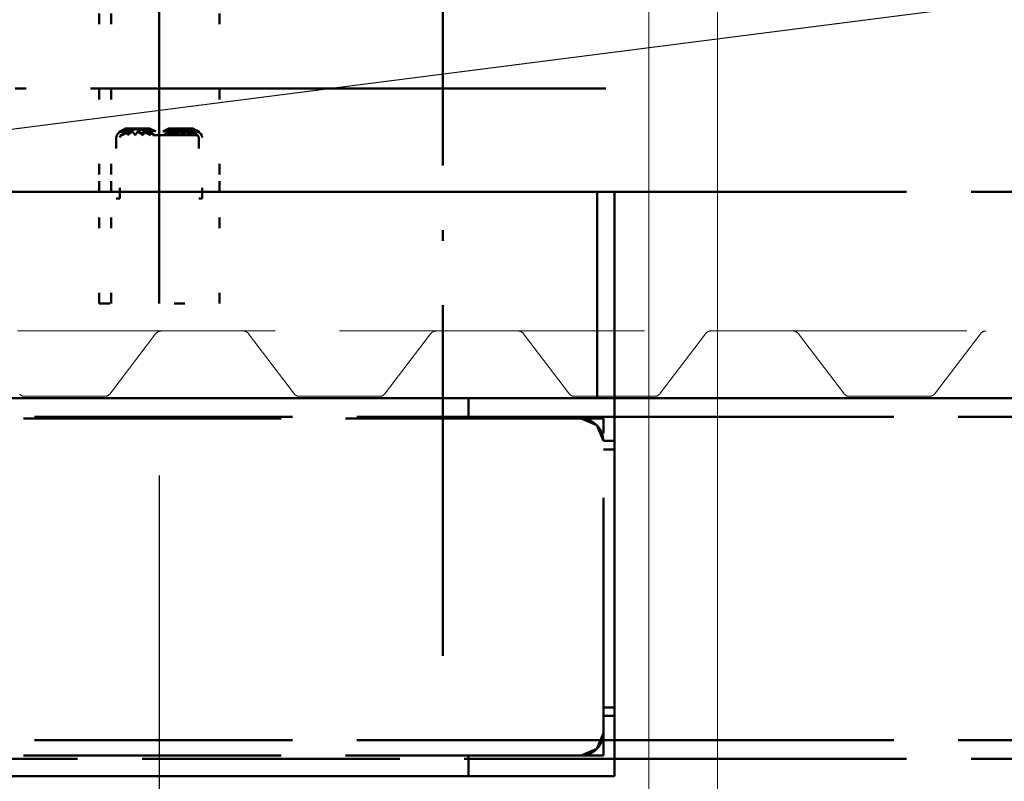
# Paper-space layout 'Layout1' of a CAD drawing. Extents: x -2 to 1243, y -36 to 596.
# Tile 93 of 132: x 912 to 924, y 454 to 463. Entities that reach past the tile are written whole.
import ezdxf

# ---------------------------------------------------------------- set-up
doc = ezdxf.new("R2010")
doc.units = 0
for name, pattern in [('ACAD_ISO02W100', [15, 12, -3]), ('ACAD_ISO04W100', [30.5, 24, -3, 0.5, -3]), ('ACAD_ISO07W100', [3.5, 0.5, -3]), ('B_CARA_09', [0.5, 0, -0.5])]:
    doc.linetypes.add(name, pattern=pattern)
doc.layers.get('0').update_dxf_attribs({"linetype": 'CONTINUOUS'})
doc.layers.get('DEFPOINTS').update_dxf_attribs({"color": 132, "linetype": 'CONTINUOUS'})
for name, color, linetype, lineweight in [('SS_1.ET-HALA_TaO-SLOUP', 9, 'CONTINUOUS', 13), ('SS_2.ET-DEMONTAZE_OK', 20, 'B_CARA_09', 50), ('SS_2.ET-HALA_TaO-VESTAVBA_A1÷B2-P.NOSNIK', 172, 'CONTINUOUS', 50), ('SS_2.ET-HALA_TaO-VESTAVBA_A1÷B2-PODLAHA', 9, 'CONTINUOUS', 5), ('SS_2.ET-HALA_TaO-VESTAVBA_A1÷B2-PODLAHA_LEM', 102, 'CONTINUOUS', 50), ('SS_2.ET-HALA_TaO-VESTAVBA_A1÷B2-ZABRADLI', 30, 'CONTINUOUS', 50), ('SS_KOTY', 3, 'CONTINUOUS', 25), ('SS_POPIS_PROFILU', 13, 'CONTINUOUS', 25)]:
    doc.layers.add(name, color=color, linetype=linetype, lineweight=lineweight)
doc.styles.add('ROMANS', font='romans.shx', dxfattribs={"width": 0.8})
doc.dimstyles.new('A-1_(2.5)_50AS', dxfattribs={"dimtxt": 2.5, "dimasz": 2, "dimexe": 1, "dimexo": 2, "dimgap": 0, "dimtad": 0, "dimdec": 1, "dimlfac": 50, "dimrnd": 1, "dimtxsty": 'ROMANS', "dimblk1": 'OBLIQUE', "dimblk2": 'OBLIQUE', "dimsah": 1, "dimcen": 2, "dimclrd": 256, "dimclre": 256, "dimclrt": 256, "dimadec": 1, "dimazin": 2, "dimtfac": 0.714286, "dimtdec": 1, "dimtmove": 0, "dimatfit": 3, "dimldrblk": 'OPEN', "dimfxl": 1, "dimtvp": 1.142857, "dimtfill": 1, "dimtolj": 1, "dimlwd": -1, "dimlwe": -1, "dimarcsym": 0})

# ---------------------------------------------------------------- blocks, each defined once
blk = doc.blocks.new('_Oblique')
at = {"color": 0, "linetype": 'ByBlock', "lineweight": -2}
blk.add_line((-0.5, -0.5), (0.5, 0.5), dxfattribs=at)
blk = doc.blocks.new('*D77')
at = {"layer": 'DEFPOINTS', "color": 0, "transparency": 16777216}
for p in [(904.453, 464.461), (913.382, 464.461, -19921.9), (913.382, 459.461, -19921.9)]:
    blk.add_point(p, dxfattribs=at)
at = {"layer": 'SS_KOTY', "transparency": 16777216}
for p, q in [((904.453, 464.461), (904.453, 471.604)), ((911.382, 464.461), (903.453, 464.461)), ((904.453, 459.461), (904.453, 464.461)), ((911.382, 459.461), (903.453, 459.461))]:
    blk.add_line(p, q, dxfattribs=at)
at = {"layer": 'SS_KOTY', "transparency": 16777216, "xscale": 2, "yscale": 2, "zscale": 2}
for p, rotation in [((904.453, 464.461), 90), ((904.453, 459.461), 270)]:
    blk.add_blockref('_Oblique', p, dxfattribs=dict(at, rotation=rotation))
at = {"layer": 'SS_KOTY', "transparency": 16777216, "insert": (901.596, 469.032), "char_height": 2.5, "attachment_point": 5, "rotation": 90, "style": 'ROMANS', "bg_fill": 3, "box_fill_scale": 1.1, "bg_fill_color": 256, "bg_fill_true_color": 13158600, "bg_fill_transparency": 0}
blk.add_mtext('\\A1;250', dxfattribs=at)
blk = doc.blocks.new('_OPEN')
at = {"color": 0, "linetype": 'ByBlock'}
for p, q in [((-1, 0.1667), (0, 0)), ((0, 0), (-1, -0.1667)), ((0, 0), (-1, 0))]:
    blk.add_line(p, q, dxfattribs=at)
blk = doc.blocks.new('*D78')
at = {"layer": 'DEFPOINTS', "color": 0, "transparency": 16777216}
for p in [(914.082, 459.461, -19923.3), (919.782, 454.161, -19921.2), (919.782, 446.58)]:
    blk.add_point(p, dxfattribs=at)
at = {"layer": 'SS_KOTY', "transparency": 16777216}
for p, q in [((914.082, 457.461), (914.082, 445.58)), ((919.782, 452.161), (919.782, 445.58)), ((914.082, 446.58), (919.782, 446.58))]:
    blk.add_line(p, q, dxfattribs=at)
at = {"layer": 'SS_KOTY', "transparency": 16777216, "xscale": 2, "yscale": 2, "zscale": 2, "rotation": 180}
blk.add_blockref('_Oblique', (914.082, 446.58), dxfattribs=at)
at = {"layer": 'SS_KOTY', "transparency": 16777216, "xscale": 2, "yscale": 2, "zscale": 2}
blk.add_blockref('_Oblique', (919.782, 446.58), dxfattribs=at)
at = {"layer": 'SS_KOTY', "transparency": 16777216, "insert": (916.932, 449.437), "char_height": 2.5, "attachment_point": 5, "style": 'ROMANS', "bg_fill": 3, "box_fill_scale": 1.1, "bg_fill_color": 256, "bg_fill_true_color": 13158600, "bg_fill_transparency": 0}
blk.add_mtext('\\A1;285', dxfattribs=at)

psp = doc.layouts.get("Layout1")

# ---------------------------------------------------------------- linework, layer by layer
at = {"layer": 'SS_2.ET-DEMONTAZE_OK', "color": 1, "linetype": 'ACAD_ISO07W100', "ltscale": 0.25}
for p, q in [((913.5222, 460.9608), (913.5222, 462.9608)), ((914.7822, 460.9608), (914.7822, 462.9608)), ((913.6172, 461.4514), (913.5916, 461.4258)), ((913.617, 461.4513), (913.5916, 461.4258)), ((913.6943, 461.4966), (913.6159, 461.4566)), ((913.6159, 461.4566), (913.617, 461.4513)), ((913.6159, 461.4566), (913.6283, 461.4566)), ((913.617, 461.4513), (913.6283, 461.4566)), ((913.6172, 461.4514), (913.617, 461.4513)), ((913.6172, 461.4514), (913.6522, 461.4608)), ((913.6172, 461.4514), (913.6413, 461.46)), ((913.6283, 461.4566), (913.6172, 461.4514)), ((913.6283, 461.4566), (913.7128, 461.4966)), ((913.6943, 461.4966), (913.6283, 461.4566)), ((913.6979, 461.4895), (913.6283, 461.4566)), ((913.6283, 461.4566), (913.6413, 461.46)), ((913.6345, 461.4208), (913.7283, 461.4608)), ((913.7122, 461.4608), (913.6345, 461.4208)), ((913.7128, 461.4966), (913.6413, 461.46)), ((913.6943, 461.4966), (913.6413, 461.46)), ((913.6981, 461.4891), (913.6413, 461.46)), ((913.6522, 461.4608), (913.6413, 461.46)), ((913.6522, 461.4608), (913.7633, 461.4966)), ((913.7128, 461.4966), (913.6522, 461.4608)), ((913.6985, 461.4882), (913.6522, 461.4608)), ((913.6522, 461.4608), (914.1228, 461.4608)), ((913.7283, 461.4608), (913.6522, 461.4208)), ((913.6943, 461.4966), (913.7122, 461.4608)), ((913.7128, 461.4966), (913.6943, 461.4966)), ((913.7128, 461.4966), (913.6979, 461.4895)), ((913.7128, 461.4966), (913.6981, 461.4891)), ((913.7128, 461.4966), (913.6985, 461.4882)), ((913.7128, 461.4966), (913.7283, 461.4608)), ((913.7633, 461.4966), (913.7128, 461.4966)), ((913.7722, 461.4608), (913.7143, 461.4208)), ((913.7283, 461.4608), (913.7143, 461.4208)), ((913.8322, 461.4966), (913.7287, 461.4608)), ((913.7287, 461.4608), (913.7633, 461.4966)), ((913.7296, 461.4608), (913.8322, 461.4966)), ((913.7633, 461.4966), (913.7296, 461.4608)), ((913.7633, 461.4966), (913.7722, 461.4608)), ((913.8322, 461.4966), (913.7633, 461.4966)), ((913.7722, 461.4608), (913.804, 461.4208)), ((913.804, 461.4208), (913.8322, 461.4608)), ((913.8322, 461.4966), (913.8343, 461.4608)), ((913.9366, 461.4608), (913.8322, 461.4966)), ((913.9012, 461.4966), (913.8322, 461.4966)), ((913.8322, 461.4608), (913.8322, 461.4966)), ((913.9004, 461.4208), (913.8322, 461.4608)), ((913.8343, 461.4608), (913.9012, 461.4966)), ((913.8922, 461.4608), (913.9012, 461.4966)), ((913.9004, 461.4208), (913.8922, 461.4608)), ((913.9807, 461.4208), (913.8922, 461.4608)), ((913.9366, 461.4608), (913.9012, 461.4966)), ((913.9012, 461.4966), (913.9384, 461.4608)), ((914.0132, 461.4608), (913.9012, 461.4966)), ((913.9516, 461.4966), (913.9012, 461.4966)), ((913.9361, 461.4608), (913.9516, 461.4966)), ((913.9807, 461.4208), (913.9361, 461.4608)), ((914.0263, 461.4208), (913.9361, 461.4608)), ((913.9384, 461.4608), (913.9516, 461.4966)), ((913.9516, 461.4966), (914.0132, 461.4608)), ((913.9516, 461.4966), (914.0143, 461.4608)), ((913.966, 461.4884), (913.9516, 461.4966)), ((914.0416, 461.4608), (913.9516, 461.4966)), ((913.9701, 461.4966), (913.9516, 461.4966)), ((913.9522, 461.4608), (913.9701, 461.4966)), ((914.0263, 461.4208), (913.9522, 461.4608)), ((914.0143, 461.4608), (913.966, 461.4884)), ((914.0143, 461.4608), (913.9701, 461.4966)), ((914.0416, 461.4608), (913.9701, 461.4966)), ((914.1228, 461.4608), (914.2128, 461.4966)), ((914.1943, 461.4966), (914.1228, 461.4608)), ((914.1943, 461.4966), (914.1228, 461.4608)), ((914.1228, 461.4608), (914.1479, 461.4708)), ((914.1228, 461.4608), (914.1338, 461.4608)), ((914.1279, 461.4608), (914.1479, 461.4708)), ((914.1322, 461.4208), (914.2122, 461.4608)), ((914.1338, 461.4608), (914.2128, 461.4966)), ((914.1338, 461.4608), (914.1943, 461.4966)), ((914.1338, 461.4608), (914.1656, 461.4608)), ((914.1382, 461.4208), (914.2283, 461.4608)), ((914.2122, 461.4608), (914.1382, 461.4208)), ((914.1479, 461.4708), (914.1997, 461.4966)), ((914.1501, 461.4608), (914.2128, 461.4966)), ((914.1501, 461.4608), (914.1943, 461.4966)), ((914.1501, 461.4608), (914.1984, 461.4884)), ((914.1512, 461.4608), (914.2633, 461.4966)), ((914.1512, 461.4608), (914.2128, 461.4966)), ((914.152, 461.4208), (914.2283, 461.4608)), ((914.152, 461.4208), (914.2122, 461.4608)), ((914.2633, 461.4966), (914.1656, 461.4608)), ((914.1656, 461.4608), (914.2128, 461.4966)), ((914.1656, 461.4608), (914.2122, 461.4608)), ((914.1816, 461.4443), (914.2176, 461.4608)), ((914.2122, 461.4608), (914.1816, 461.4443)), ((914.1837, 461.4208), (914.2722, 461.4608)), ((914.1837, 461.4208), (914.2283, 461.4608)), ((914.1943, 461.4966), (914.2122, 461.4608)), ((914.2128, 461.4966), (914.1943, 461.4966)), ((914.1984, 461.4884), (914.2128, 461.4966)), ((914.2176, 461.4608), (914.1997, 461.4966)), ((914.2074, 461.4208), (914.2722, 461.4608)), ((914.2074, 461.4208), (914.2283, 461.4608)), ((914.2122, 461.4608), (914.2283, 461.4608)), ((914.226, 461.4608), (914.2128, 461.4966)), ((914.2283, 461.4608), (914.2128, 461.4966)), ((914.2633, 461.4966), (914.2128, 461.4966)), ((914.215, 461.4608), (914.2633, 461.4966)), ((914.226, 461.4608), (914.2633, 461.4966)), ((914.3322, 461.4966), (914.2278, 461.4608)), ((914.2278, 461.4608), (914.2633, 461.4966)), ((914.2283, 461.4608), (914.2722, 461.4608)), ((914.2722, 461.4608), (914.2633, 461.4966)), ((914.2767, 461.4608), (914.2633, 461.4966)), ((914.3302, 461.4608), (914.2633, 461.4966)), ((914.3322, 461.4966), (914.2633, 461.4966)), ((914.264, 461.4208), (914.3322, 461.4608)), ((914.264, 461.4208), (914.2722, 461.4608)), ((914.2875, 461.4208), (914.2722, 461.4608)), ((914.2722, 461.4608), (914.3322, 461.4608)), ((914.3322, 461.4966), (914.2767, 461.4608)), ((914.2875, 461.4208), (914.3322, 461.4608)), ((914.3302, 461.4608), (914.3322, 461.4966)), ((914.3442, 461.4608), (914.3322, 461.4966)), ((914.4105, 461.4608), (914.3322, 461.4966)), ((914.3322, 461.4966), (914.4349, 461.4608)), ((914.4357, 461.4608), (914.3322, 461.4966)), ((914.4012, 461.4966), (914.3322, 461.4966)), ((914.3322, 461.4608), (914.3322, 461.4966)), ((914.3604, 461.4208), (914.3322, 461.4608)), ((914.3764, 461.4208), (914.3322, 461.4608)), ((914.3322, 461.4608), (914.3922, 461.4608)), ((914.3604, 461.4208), (914.3922, 461.4608)), ((914.3764, 461.4208), (914.3922, 461.4608)), ((914.3922, 461.4608), (914.4012, 461.4966)), ((914.4501, 461.4208), (914.3922, 461.4608)), ((914.4566, 461.4208), (914.3922, 461.4608)), ((914.3922, 461.4608), (914.4361, 461.4608)), ((914.4105, 461.4608), (914.4012, 461.4966)), ((914.4349, 461.4608), (914.4012, 461.4966)), ((914.4012, 461.4966), (914.4357, 461.4608)), ((914.4685, 461.4608), (914.4012, 461.4966)), ((914.5122, 461.4608), (914.4012, 461.4966)), ((914.4516, 461.4966), (914.4012, 461.4966)), ((914.4361, 461.4608), (914.4516, 461.4966)), ((914.4501, 461.4208), (914.4361, 461.4608)), ((914.4566, 461.4208), (914.4361, 461.4608)), ((914.5122, 461.4208), (914.4361, 461.4608)), ((914.5232, 461.4208), (914.4361, 461.4608)), ((914.4361, 461.4608), (914.53, 461.4208)), ((914.4361, 461.4608), (914.4522, 461.4608)), ((914.4647, 461.4966), (914.4468, 461.4608)), ((914.4468, 461.4608), (914.5041, 461.4341)), ((914.4516, 461.4966), (914.4685, 461.4608)), ((914.4659, 461.4882), (914.4516, 461.4966)), ((914.5122, 461.4608), (914.4516, 461.4966)), ((914.4663, 461.4891), (914.4516, 461.4966)), ((914.5231, 461.46), (914.4516, 461.4966)), ((914.5362, 461.4566), (914.4516, 461.4966)), ((914.5439, 461.4566), (914.4516, 461.4966)), ((914.4701, 461.4966), (914.4516, 461.4966)), ((914.4522, 461.4608), (914.4701, 461.4966)), ((914.5232, 461.4208), (914.4522, 461.4608)), ((914.53, 461.4208), (914.4522, 461.4608)), ((914.5041, 461.4341), (914.4522, 461.4608)), ((914.5322, 461.4208), (914.4522, 461.4608)), ((914.4522, 461.4608), (914.4685, 461.4608)), ((914.4647, 461.4966), (914.4873, 461.4862)), ((914.5122, 461.4608), (914.4659, 461.4882)), ((914.5231, 461.46), (914.4663, 461.4891)), ((914.4685, 461.4608), (914.5122, 461.4608)), ((914.5231, 461.46), (914.4701, 461.4966)), ((914.4701, 461.4966), (914.4873, 461.4862)), ((914.5362, 461.4566), (914.4701, 461.4966)), ((914.5439, 461.4566), (914.4701, 461.4966)), ((914.5303, 461.4659), (914.4701, 461.4966)), ((914.5485, 461.4566), (914.4701, 461.4966)), ((914.5501, 461.4566), (914.4701, 461.4966)), ((914.4873, 461.4862), (914.5303, 461.4659)), ((914.5122, 461.4608), (914.5231, 461.46)), ((914.5231, 461.46), (914.5362, 461.4566)), ((914.5303, 461.4659), (914.5485, 461.4566)), ((914.5362, 461.4566), (914.5474, 461.4513)), ((914.5362, 461.4566), (914.5439, 461.4566)), ((914.5474, 461.4513), (914.5439, 461.4566)), ((914.5439, 461.4566), (914.5485, 461.4566)), ((914.5483, 461.4554), (914.5445, 461.4527)), ((914.5445, 461.4527), (914.5474, 461.4513)), ((914.5474, 461.4513), (914.5501, 461.4566)), ((914.5474, 461.4513), (914.5485, 461.4566)), ((914.5474, 461.4513), (914.5483, 461.4554)), ((914.566, 461.4357), (914.5474, 461.4513)), ((914.5485, 461.4566), (914.5483, 461.4554)), ((914.5485, 461.4566), (914.5501, 461.4566)), ((913.5916, 461.4258), (913.5822, 461.3908)), ((913.5822, 461.3908), (913.5822, 460.6808)), ((913.6222, 461.3908), (913.6262, 461.4058)), ((913.6222, 460.6808), (913.6222, 461.3908)), ((913.6262, 461.4058), (913.6372, 461.4168)), ((913.6262, 461.4058), (913.6322, 461.4132)), ((913.6322, 461.4132), (913.6522, 461.4208)), ((913.6345, 461.4208), (913.6322, 461.4132)), ((913.6372, 461.4168), (913.6322, 461.4132)), ((913.6322, 461.4132), (913.6344, 461.414)), ((913.6344, 461.414), (913.6522, 461.4208)), ((913.6522, 461.4208), (913.6345, 461.4208)), ((913.6522, 461.4208), (913.6372, 461.4168)), ((914.1322, 461.4208), (913.6522, 461.4208)), ((914.152, 461.4208), (914.1322, 461.4208)), ((914.2074, 461.4208), (914.152, 461.4208)), ((914.2875, 461.4208), (914.2074, 461.4208)), ((914.3764, 461.4208), (914.2875, 461.4208)), ((914.4566, 461.4208), (914.3764, 461.4208)), ((914.5122, 461.4208), (914.4566, 461.4208)), ((914.53, 461.4208), (914.5041, 461.4341)), ((914.5122, 461.4208), (914.5322, 461.4132)), ((914.5232, 461.4208), (914.5122, 461.4208)), ((914.5322, 461.4132), (914.5232, 461.4208)), ((914.53, 461.4208), (914.5232, 461.4208)), ((914.5307, 461.4183), (914.5276, 461.4149)), ((914.5276, 461.4149), (914.5322, 461.4132)), ((914.5322, 461.4132), (914.53, 461.4208)), ((914.5307, 461.4183), (914.53, 461.4208)), ((914.5322, 461.4208), (914.53, 461.4208)), ((914.5322, 461.4132), (914.5307, 461.4183)), ((914.5322, 461.4132), (914.5322, 461.4208)), ((914.5322, 461.4132), (914.5376, 461.4068)), ((914.5376, 461.4068), (914.541, 461.3991)), ((914.541, 461.3991), (914.5422, 461.3908)), ((914.5422, 461.3908), (914.5422, 460.6808)), ((914.578, 461.4147), (914.566, 461.4357)), ((914.5822, 461.3908), (914.578, 461.4147)), ((914.5822, 460.6808), (914.5822, 461.3908)), ((913.5222, 460.7608), (913.5222, 460.9608)), ((914.7822, 460.7608), (914.7822, 460.9608)), ((913.5822, 460.6808), (913.6222, 460.6808)), ((914.5422, 460.6808), (914.5822, 460.6808))]:
    psp.add_line(p, q, dxfattribs=at)
at = {"layer": 'SS_2.ET-HALA_TaO-VESTAVBA_A1÷B2-PODLAHA', "color": 9, "linetype": 'ACAD_ISO02W100', "ltscale": 0.25}
for p, q in [((921.5234, 459.1079), (922.0582, 458.4066)), ((923.1062, 458.4066), (923.641, 459.1079)), ((922.1061, 458.3823), (923.0584, 458.3823))]:
    psp.add_line(p, q, dxfattribs=at)
at = {"layer": 'SS_2.ET-HALA_TaO-VESTAVBA_A1÷B2-PODLAHA', "color": 9, "linetype": 'ACAD_ISO02W100', "ltscale": 0.25, "extrusion": (-1.40633e-12, 2.63745e-12, -1)}
psp.add_arc((-921.4569, 459.0573), 0.0836, 91.01462, 142.6726, dxfattribs=at)
at = {"layer": 'SS_2.ET-HALA_TaO-VESTAVBA_A1÷B2-PODLAHA', "color": 9, "linetype": 'ACAD_ISO02W100', "ltscale": 0.25, "extrusion": (-7.4988e-33, 6.12323e-17, -1)}
psp.add_arc((-923.7061, 459.0601), 0.0807, 36.34533, 89.96569, dxfattribs=at)
at = {"layer": 'SS_2.ET-HALA_TaO-VESTAVBA_A1÷B2-PODLAHA', "color": 9, "linetype": 'ACAD_ISO02W100', "ltscale": 0.25}
for centre, radius, start, end in [((922.1061, 458.4415), 0.0593, 216.18134, 269.99997), ((923.0571, 458.444), 0.0617, 271.14605, 322.6726)]:
    psp.add_arc(centre, radius, start, end, dxfattribs=at)
at = {"layer": 'SS_2.ET-HALA_TaO-VESTAVBA_A1÷B2-PODLAHA_LEM', "color": 3, "linetype": 'ACAD_ISO02W100', "ltscale": 0.25}
for p, q in [((916.9372, 460.7608), (917.8272, 460.7608)), ((919.7822, 460.7608), (931.1822, 460.7608))]:
    psp.add_line(p, q, dxfattribs=at)
at = {"layer": 'SS_2.ET-HALA_TaO-VESTAVBA_A1÷B2-PODLAHA_LEM', "color": 1, "linetype": 'Continuous', "ltscale": 0.25}
for p, q in [((917.8272, 460.7608), (919.3822, 460.7608)), ((919.3822, 460.7608), (919.7822, 460.7608))]:
    psp.add_line(p, q, dxfattribs=at)

# ---------------------------------------------------------------- dimensions: what is measured, and where the dimension line sits
at = {"layer": 'SS_KOTY'}
dim = psp.add_linear_dim(base=(904.4528, 464.4608), p1=(913.3822, 459.4608, -19921.9), p2=(913.3822, 464.4608, -19921.9), angle=90, dimstyle='A-1_(2.5)_50AS', dxfattribs=at)
dim.commit()
dim.dimension.update_dxf_attribs({"geometry": '*D77', "text_midpoint": (901.5957, 469.0322)})

# ---------------------------------------------------------------- next in the draw order: linework, layer by layer
at = {"layer": 'SS_2.ET-DEMONTAZE_OK', "color": 1, "linetype": 'ACAD_ISO07W100', "ltscale": 0.25}
for p, q in [((913.3822, 460.9608), (913.3822, 462.9608)), ((913.3822, 460.7608), (913.3822, 460.9608))]:
    psp.add_line(p, q, dxfattribs=at)
at = {"layer": 'SS_2.ET-HALA_TaO-VESTAVBA_A1÷B2-PODLAHA', "color": 9, "linetype": 'ACAD_ISO02W100', "ltscale": 0.25}
for centre, radius, start, end in [((912.5061, 458.4415), 0.0593, 216.18134, 269.99997), ((912.5071, 458.4436), 0.0613, 217.1637, 269.01765)]:
    psp.add_arc(centre, radius, start, end, dxfattribs=at)
at = {"layer": 'SS_2.ET-HALA_TaO-VESTAVBA_A1÷B2-PODLAHA_LEM', "color": 1, "linetype": 'Continuous', "ltscale": 0.25}
psp.add_line((896.3822, 460.7608), (916.9372, 460.7608), dxfattribs=at)
at = {"layer": 'SS_2.ET-HALA_TaO-VESTAVBA_A1÷B2-ZABRADLI', "color": 7, "linetype": 'ACAD_ISO04W100', "ltscale": 0.25}
psp.add_line((919.2822, 461.9608), (891.3822, 461.9608), dxfattribs=at)
at = {"layer": 'SS_POPIS_PROFILU', "color": 13}
psp.add_lwpolyline([(906.6597, 460.7608), (940.067, 465.0392), (955.1146, 465.0392)], dxfattribs=at)

# ---------------------------------------------------------------- next in the draw order: dimensions: what is measured, and where the dimension line sits
at = {"layer": 'SS_KOTY'}
dim = psp.add_linear_dim(base=(919.7822, 446.5797), p1=(914.0822, 459.4608, -19923.3), p2=(919.7822, 454.1608, -19921.2), dimstyle='A-1_(2.5)_50AS', dxfattribs=at)
dim.commit()
dim.dimension.update_dxf_attribs({"geometry": '*D78', "text_midpoint": (916.9322, 449.4368)})

# ---------------------------------------------------------------- next in the draw order: linework, layer by layer
at = {"layer": 'SS_1.ET-HALA_TaO-SLOUP', "color": 5, "linetype": 'Continuous', "ltscale": 0.25}
for p, q in [((920.5822, 544.731), (920.5822, 337.5608)), ((919.7822, 337.5608), (919.7822, 469.4608))]:
    psp.add_line(p, q, dxfattribs=at)
at = {"layer": 'SS_2.ET-DEMONTAZE_OK', "color": 9, "linetype": 'ACAD_ISO04W100', "ltscale": 0.25}
psp.add_line((914.0822, 459.4608), (914.0822, 464.4608), dxfattribs=at)
at = {"layer": 'SS_2.ET-DEMONTAZE_OK', "color": 1, "linetype": 'ACAD_ISO07W100', "ltscale": 0.25}
for p, q in [((913.3822, 459.4608), (913.3822, 460.7608)), ((913.5222, 459.4608), (913.5222, 460.7608)), ((914.7822, 459.4608), (914.7822, 460.7608)), ((913.3822, 459.4608), (914.7822, 459.4608))]:
    psp.add_line(p, q, dxfattribs=at)
at = {"layer": 'SS_2.ET-HALA_TaO-VESTAVBA_A1÷B2-P.NOSNIK', "color": 7, "linetype": 'ACAD_ISO04W100', "ltscale": 0.25}
for p, q in [((928.7822, 458.3608), (815.1822, 458.3608)), ((919.3822, 458.3608), (891.3822, 458.3608))]:
    psp.add_line(p, q, dxfattribs=at)
at = {"layer": 'SS_2.ET-HALA_TaO-VESTAVBA_A1÷B2-P.NOSNIK', "color": 3, "linetype": 'ACAD_ISO02W100', "ltscale": 0.25}
for p, q in [((917.7272, 458.3608), (917.0372, 458.3608)), ((917.6822, 458.3608), (917.6822, 458.1208)), ((919.3822, 458.1408), (890.4922, 458.1408)), ((919.2522, 458.1208), (891.5122, 458.1208)), ((918.9922, 458.1208), (919.1761, 458.0447)), ((919.2522, 454.2008), (919.2522, 458.1208)), ((926.3822, 458.1408), (919.7822, 458.1408)), ((919.1761, 458.0447), (919.2522, 457.8608)), ((919.3822, 457.8608), (919.2522, 457.8608)), ((919.3822, 457.7608), (919.2522, 457.7608)), ((919.2522, 454.7608), (919.3822, 454.7608)), ((919.2522, 454.6608), (919.3822, 454.6608)), ((919.2522, 454.4608), (919.1761, 454.277)), ((919.3822, 454.3808), (891.3822, 454.3808)), ((926.3822, 454.3808), (919.7822, 454.3808)), ((919.1761, 454.277), (918.9922, 454.2008)), ((891.3822, 454.1608), (919.3822, 454.1608)), ((919.2522, 454.2008), (891.5122, 454.2008)), ((917.6822, 454.2008), (917.6822, 453.9608)), ((919.7822, 454.1608), (926.3822, 454.1608))]:
    psp.add_line(p, q, dxfattribs=at)
at = {"layer": 'SS_2.ET-HALA_TaO-VESTAVBA_A1÷B2-P.NOSNIK', "color": 1, "linetype": 'Continuous', "ltscale": 0.25}
for p, q in [((919.3822, 453.9608), (919.3822, 458.3608)), ((919.7822, 458.1408), (919.3822, 458.1408)), ((919.7822, 454.3808), (919.3822, 454.3808)), ((919.3822, 454.1608), (919.7822, 454.1608)), ((891.3822, 453.9608), (919.3822, 453.9608))]:
    psp.add_line(p, q, dxfattribs=at)
at = {"layer": 'SS_2.ET-HALA_TaO-VESTAVBA_A1÷B2-P.NOSNIK', "color": 3, "linetype": 'ACAD_ISO02W100', "ltscale": 0.25, "extrusion": (-7.4988e-33, 6.12323e-17, -1)}
for centre, start, end in [((-918.9922, 457.8608), 90, 180), ((-918.9922, 454.4608), 180, 270)]:
    psp.add_arc(centre, 0.26, start, end, dxfattribs=at)
at = {"layer": 'SS_2.ET-HALA_TaO-VESTAVBA_A1÷B2-PODLAHA', "color": 9, "linetype": 'ACAD_ISO02W100', "ltscale": 0.25}
for p, q in [((919.1822, 459.1408), (891.706, 459.1408)), ((913.5062, 458.4066), (914.041, 459.1079)), ((915.1234, 459.1079), (915.6582, 458.4066)), ((917.241, 459.1079), (916.7062, 458.4066)), ((918.3234, 459.1079), (918.8582, 458.4066)), ((930.9822, 459.1408), (919.1822, 459.1408)), ((919.9062, 458.4066), (920.441, 459.1079)), ((912.5061, 458.3823), (913.4584, 458.3823)), ((915.7061, 458.3823), (916.6584, 458.3823)), ((918.9061, 458.3823), (919.1822, 458.3823)), ((919.1822, 458.3823), (919.8584, 458.3823))]:
    psp.add_line(p, q, dxfattribs=at)
at = {"layer": 'SS_2.ET-HALA_TaO-VESTAVBA_A1÷B2-PODLAHA', "color": 9, "linetype": 'ACAD_ISO02W100', "ltscale": 0.25, "extrusion": (6.85434e-13, -5.88936e-13, -1)}
for centre in [(-914.1061, 459.0601), (-917.3061, 459.0601)]:
    psp.add_arc(centre, 0.0807, 36.34533, 89.96573, dxfattribs=at)
at = {"layer": 'SS_2.ET-HALA_TaO-VESTAVBA_A1÷B2-PODLAHA', "color": 9, "linetype": 'ACAD_ISO02W100', "ltscale": 0.25, "extrusion": (-2.13978e-12, 9.08784e-13, -1)}
psp.add_arc((-915.0569, 459.0573, 0), 0.0836, 91.01462, 142.6726, dxfattribs=at)
at = {"layer": 'SS_2.ET-HALA_TaO-VESTAVBA_A1÷B2-PODLAHA', "color": 9, "linetype": 'ACAD_ISO02W100', "ltscale": 0.25, "extrusion": (-1.77305e-12, 1.77311e-12, -1)}
psp.add_arc((-918.2569, 459.0573), 0.0836, 91.01462, 142.6726, dxfattribs=at)
at = {"layer": 'SS_2.ET-HALA_TaO-VESTAVBA_A1÷B2-PODLAHA', "color": 9, "linetype": 'ACAD_ISO02W100', "ltscale": 0.25, "extrusion": (-7.4988e-33, 6.12323e-17, -1)}
psp.add_arc((-920.5061, 459.0601), 0.0807, 36.34533, 89.96573, dxfattribs=at)
at = {"layer": 'SS_2.ET-HALA_TaO-VESTAVBA_A1÷B2-PODLAHA', "color": 9, "linetype": 'ACAD_ISO02W100', "ltscale": 0.25}
for centre, radius, start, end in [((913.4571, 458.444), 0.0617, 271.14605, 322.6726), ((915.7061, 458.4415), 0.0593, 216.18134, 269.99998), ((916.6571, 458.444), 0.0617, 271.14605, 322.6726), ((918.9071, 458.4436), 0.0613, 217.1637, 269.01765), ((918.9061, 458.4415), 0.0593, 216.18134, 269.99998), ((919.8571, 458.444), 0.0617, 271.14605, 322.6726)]:
    psp.add_arc(centre, radius, start, end, dxfattribs=at)
at = {"layer": 'SS_2.ET-HALA_TaO-VESTAVBA_A1÷B2-PODLAHA_LEM', "color": 3, "linetype": 'ACAD_ISO02W100', "ltscale": 0.25}
for p, q in [((919.1822, 458.3608), (919.1822, 460.7608)), ((917.0372, 458.3608), (916.9372, 458.3608)), ((917.8272, 458.3608), (917.7272, 458.3608)), ((931.1822, 458.3608), (919.7822, 458.3608))]:
    psp.add_line(p, q, dxfattribs=at)
at = {"layer": 'SS_2.ET-HALA_TaO-VESTAVBA_A1÷B2-PODLAHA_LEM', "color": 1, "linetype": 'Continuous', "ltscale": 0.25}
for p, q in [((919.3822, 458.3608), (919.3822, 460.7608)), ((916.9372, 458.3608), (896.3822, 458.3608)), ((919.3822, 458.3608), (917.8272, 458.3608)), ((919.7822, 458.3608), (919.3822, 458.3608))]:
    psp.add_line(p, q, dxfattribs=at)
at = {"layer": 'SS_2.ET-HALA_TaO-VESTAVBA_A1÷B2-PODLAHA_LEM', "color": 7, "linetype": 'ACAD_ISO04W100', "ltscale": 0.25}
for p, q in [((919.3822, 458.3608), (891.3822, 458.3608)), ((931.1822, 458.3608), (919.3822, 458.3608))]:
    psp.add_line(p, q, dxfattribs=at)
at = {"layer": 'SS_2.ET-HALA_TaO-VESTAVBA_A1÷B2-ZABRADLI', "color": 7, "linetype": 'ACAD_ISO04W100', "ltscale": 0.25}
psp.add_line((917.3822, 482.3158), (917.3822, 455.3608), dxfattribs=at)

doc.saveas('drawing.dxf')
